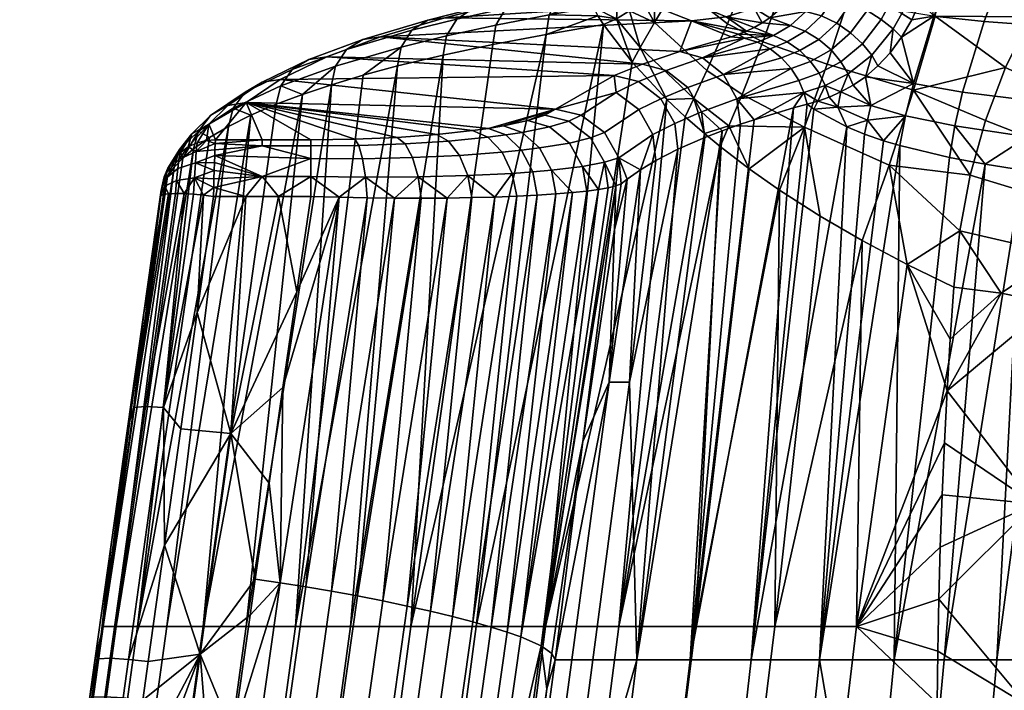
# Model space of a CAD drawing. Header units: millimetres. Extents: x -380 to 380, y -317 to 404.
# Tile 10 of 63: x -356 to -209, y 40 to 140. Entities that reach past the tile are written whole.
import ezdxf

# ---------------------------------------------------------------- set-up
doc = ezdxf.new("R2010")
doc.units = ezdxf.units.MM
doc.header["$MEASUREMENT"] = 0
doc.layers.add('sedak', color=9, linetype='Continuous')

msp = doc.modelspace()

# ---------------------------------------------------------------- meshes
at = {"layer": 'sedak'}
mesh = msp.add_polyface(dxfattribs=at)
corners = [(-250.27, 139.01, 418.58), (-257.76, 144.86, 426.62), (-254.51, 150.34, 425.25), (-247.41, 145.96, 417.96), (-253.35, 132.06, 420.08), (-261.12, 139.19, 428.75), (-262.96, 142.47, 431.18), (-261.11, 144.3, 429.68), (-259.29, 146.33, 428.39), (-264.86, 140.93, 432.93), (-263.25, 135.47, 430.47), (-264.44, 133.3, 431.56), (-266.79, 139.75, 434.91), (-268.71, 138.89, 437.06), (-267.09, 146.04, 443.61), (-270.51, 144.57, 445.84), (-270.25, 145.04, 447.95), (-262.9, 145.84, 432.44), (-266.54, 143.13, 435.87), (-270.53, 142.74, 441.82), (-270.62, 143.79, 443.77), (-267.25, 145.05, 439.55), (-270.18, 141.51, 440.03), (-269.57, 140.19, 438.44), (-256.23, 142.43, 471.97), (-250.43, 140.06, 488.05), (-246.26, 141.32, 486.05), (-251.92, 143.72, 470), (-262.02, 144.8, 455.89), (-257.56, 146.13, 453.95), (-255.62, 139.44, 490.12), (-249.7, 137.08, 506.19), (-248.6, 137.47, 503.74), (-247.44, 137.93, 501.32), (-261.54, 141.79, 474.06), (-269.64, 145.01, 452.07), (-268.1, 145.39, 449.79), (-278.56, 143.21, 464.35), (-270.84, 144.78, 453.63), (-301.89, 137.05, 506.42), (-257.36, 134.91, 521.03), (-292.31, 139.92, 486.86), (-269.94, 145.17, 450.05)]
mesh.append_faces([[corners[k] for k in face] for face in [(0, 1, 2, 3), (4, 5, 1, 0), (5, 6, 7, 7), (7, 8, 1, 1), (1, 5, 7, 7), (9, 6, 5, 5), (10, 11, 12, 12), (12, 11, 13, 13), (10, 12, 9, 9), (5, 10, 9, 9), (14, 15, 16, 16), (17, 7, 6, 6), (6, 18, 17, 17), (18, 19, 20, 21), (20, 15, 21, 21), (22, 19, 18, 18), (12, 18, 9, 9), (12, 23, 22, 22), (12, 13, 23, 23), (12, 22, 18, 18), (6, 9, 18, 18), (24, 25, 26, 27), (28, 24, 27, 29), (30, 31, 32, 32), (25, 30, 33, 33), (30, 25, 24, 34), (24, 28, 35, 34), (28, 36, 35, 35), (37, 34, 38, 38), (30, 39, 40, 40), (30, 40, 31, 31), (34, 41, 30, 30), (34, 35, 38, 38), (42, 38, 35, 35)]])
mesh = msp.add_polyface(dxfattribs=at)
corners = [(-216.59, 150.89, 397.01), (-205.14, 140.06, 386.85), (-219.33, 140.13, 395.45), (-208.87, 132.5, 387.2), (-222.55, 129.14, 395.14), (-211.86, 124.62, 387.53), (-214.11, 116.49, 387.82), (-226.2, 117.98, 396.07), (-212.07, 139.36, 476.33), (-208.33, 149.53, 478.54), (-215.99, 149.86, 486.63), (-219.54, 140.14, 484.76), (-215.25, 128.85, 475.19), (-222.59, 130.12, 483.91), (-216.43, 123.81, 475.04), (-223.77, 125.33, 483.89), (-201.18, 138.56, 465.68), (-197.31, 149.19, 468.41), (-204.43, 127.51, 464.12), (-205.6, 122.2, 463.81), (-189.43, 137.93, 455.88), (-185.53, 148.93, 459.12), (-192.69, 126.47, 453.91), (-193.84, 120.95, 453.45), (-224.35, 137, 488.88), (-226.05, 134.7, 489.96), (-222.83, 139.61, 488.34), (-221.58, 142.41, 488.35), (-220.61, 145.27, 488.88), (-211.92, 118.11, 469.4), (-217.23, 119.1, 475.19), (-224.62, 120.87, 484.15), (-206.34, 117.24, 463.83), (-200.54, 116.47, 458.49), (-194.51, 115.79, 453.39), (-223.24, 142.97, 489.78), (-222.39, 145.45, 490.27), (-224.65, 145.89, 491.24), (-225.39, 143.76, 490.78), (-224.31, 140.55, 489.76), (-225.61, 138.26, 490.23), (-200.7, 147.22, 386.48), (-187.52, 138.17, 377.12), (-191.31, 132.04, 377.52), (-194.54, 125.62, 377.89), (-197.2, 118.92, 378.2), (-199.32, 111.96, 378.47)]
mesh.append_faces([[corners[k] for k in face] for face in [(0, 1, 2, 2), (3, 4, 2, 2), (5, 6, 4, 4), (6, 7, 4, 4), (3, 5, 4, 4), (1, 3, 2, 2), (8, 9, 10, 11), (12, 8, 11, 13), (14, 12, 13, 15), (16, 17, 9, 8), (18, 16, 8, 12), (19, 18, 12, 14), (20, 21, 17, 16), (22, 20, 16, 18), (23, 22, 18, 19), (24, 25, 13, 13), (24, 11, 26, 26), (26, 11, 27, 27), (28, 27, 11, 11), (24, 13, 11, 11), (29, 14, 30, 30), (30, 14, 15, 31), (19, 14, 29, 29), (19, 32, 33, 23), (19, 29, 32, 32), (23, 33, 34, 34), (35, 36, 37, 38), (27, 28, 36, 35), (27, 35, 39, 26), (26, 39, 40, 24), (41, 42, 43, 1), (44, 3, 1, 43), (3, 44, 45, 5), (5, 45, 46, 6)]])
mesh = msp.add_polyface(dxfattribs=at)
corners = [(-270.84, 144.78, 453.63), (-269.94, 145.17, 450.05), (-273.21, 144.48, 451.78), (-281.01, 142.9, 462.63), (-278.56, 143.21, 464.35), (-275.85, 126.3, 579.77), (-283.61, 123.81, 596.76), (-279.98, 124.61, 591.31), (-277.45, 125.43, 585.7), (-285.81, 123.44, 599.28), (-285.72, 141.59, 475.43), (-292.31, 139.92, 486.86), (-261.54, 141.79, 474.06), (-301.89, 137.05, 506.42), (-255.62, 139.44, 490.12), (-262.92, 133.02, 533.95), (-309.87, 134.08, 526.68), (-267.1, 131.33, 545.48), (-257.36, 134.91, 521.03), (-280.9, 120.2, 603.47), (-283.81, 119.9, 606.14), (-282.29, 116.74, 607.4), (-279.25, 116.96, 604.57), (-278.24, 120.52, 600.56), (-276.47, 117.21, 601.49), (-280.83, 122.85, 598.84), (-283.27, 122.47, 601.56), (-273.79, 121.25, 594.22), (-271.83, 117.77, 594.79), (-276.76, 123.67, 592.95), (-270.63, 122.02, 587.64), (-268.56, 118.39, 587.84), (-273.89, 124.52, 586.84), (-268.56, 122.85, 580.6), (-272.04, 125.43, 580.34), (-275.4, 142.92, 449.89), (-283.26, 141.35, 460.87), (-276.81, 140.34, 448.44), (-284.73, 138.8, 459.49), (-270.25, 145.04, 447.95), (-270.51, 144.57, 445.84), (-270.62, 143.79, 443.77), (-277.23, 137.43, 447.7), (-285.19, 135.92, 458.75), (-270.53, 142.74, 441.82), (-270.18, 141.51, 440.03), (-269.57, 140.19, 438.44), (-268.71, 138.89, 437.06)]
mesh.append_faces([[corners[k] for k in face] for face in [(0, 1, 2, 2), (2, 3, 4, 0), (5, 6, 7, 7), (7, 8, 5, 5), (5, 9, 6, 6), (10, 11, 12, 12), (4, 10, 12, 12), (11, 13, 14, 14), (15, 16, 17, 17), (18, 13, 15, 15), (19, 20, 21, 22), (23, 19, 22, 24), (25, 26, 19, 23), (27, 23, 24, 28), (29, 25, 23, 27), (30, 27, 28, 31), (32, 29, 27, 30), (29, 7, 6, 25), (7, 29, 32, 8), (32, 30, 33, 34), (8, 32, 34, 5), (35, 36, 3, 2), (37, 38, 36, 35), (39, 2, 1, 1), (40, 35, 2, 2), (40, 2, 39, 39), (41, 35, 40, 40), (38, 37, 42, 43), (44, 37, 35, 35), (37, 44, 45, 45), (44, 35, 41, 41), (46, 37, 45, 45), (42, 46, 47, 47), (42, 37, 46, 46)]])
mesh = msp.add_polyface(dxfattribs=at)
corners = [(-244.97, 136.33, 413.44), (-250.27, 139.01, 418.58), (-247.41, 145.96, 417.96), (-242.2, 144.15, 413.13), (-235.43, 132.98, 405.1), (-232.4, 142.26, 405.04), (-231.83, 142.19, 491.87), (-231.02, 143.82, 491.34), (-233.49, 144.67, 490.74), (-234.27, 143.09, 491.43), (-236.27, 140.19, 494.11), (-236.62, 143.61, 490.52), (-238.59, 140.84, 493.6), (-233.99, 139.1, 494.29), (-238.7, 137.91, 497.91), (-240.87, 138.74, 497.61), (-236.64, 136.68, 497.96), (-234.84, 135.12, 497.72), (-231.92, 137.67, 494.08), (-241.36, 136.33, 502.28), (-243.38, 137.27, 502.06), (-239.5, 135.02, 502.31), (-241.68, 142.06, 489.81), (-238.74, 143.8, 489.32), (-240.48, 143.56, 487.89), (-242.83, 140.88, 491.97), (-243.95, 139.92, 494.25), (-245.09, 139.14, 496.58), (-246.26, 138.48, 498.94), (-247.44, 137.93, 501.32), (-248.6, 137.47, 503.74), (-247.77, 136.87, 506.48), (-249.7, 137.08, 506.19), (-245.81, 136.28, 506.74), (-243.92, 135.3, 506.93), (-251.92, 143.72, 470), (-246.26, 141.32, 486.05), (-243.04, 143.24, 484.22), (-248.54, 145.7, 468.25), (-250.43, 140.06, 488.05), (-255.62, 139.44, 490.12)]
mesh.append_faces([[corners[k] for k in face] for face in [(0, 1, 2, 3), (4, 0, 3, 5), (6, 7, 8, 9), (10, 9, 11, 12), (13, 6, 9, 10), (14, 10, 12, 15), (16, 13, 10, 14), (17, 18, 13, 16), (19, 14, 15, 20), (21, 16, 14, 19), (22, 23, 24, 24), (25, 12, 22, 22), (26, 12, 25, 25), (23, 12, 11, 11), (22, 12, 23, 23), (12, 26, 15, 15), (15, 26, 27, 27), (20, 15, 27, 28), (20, 29, 30, 30), (31, 30, 32, 32), (20, 28, 29, 29), (19, 20, 33, 34), (30, 31, 20, 20), (31, 33, 20, 20), (35, 36, 37, 38), (36, 26, 25, 25), (36, 27, 26, 26), (39, 29, 28, 28), (40, 30, 29, 29), (28, 27, 39, 39), (22, 24, 37, 37), (27, 36, 39, 39), (36, 25, 37, 37), (25, 22, 37, 37)]])
mesh = msp.add_polyface(dxfattribs=at)
corners = [(-222.55, 129.14, 395.14), (-235.43, 132.98, 405.1), (-232.4, 142.26, 405.04), (-219.33, 140.13, 395.45), (-226.2, 117.98, 396.07), (-238.81, 123.61, 406.27), (-228.9, 126.84, 490.87), (-233.85, 126.6, 497.82), (-229.42, 124.66, 491.07), (-222.59, 130.12, 483.91), (-223.77, 125.33, 483.89), (-229.72, 131.13, 493.32), (-231.57, 129.87, 495.42), (-233.38, 128.89, 497.7), (-226.05, 134.7, 489.96), (-227.87, 132.74, 491.48), (-229.84, 122.56, 491.31), (-232.5, 123.65, 495.29), (-227.05, 121.6, 487.39), (-224.62, 120.87, 484.15), (-231.02, 143.82, 491.34), (-230.34, 145.54, 491.26), (-232.81, 146.38, 490.54), (-233.49, 144.67, 490.74), (-228.56, 142.78, 491.33), (-227.8, 144.63, 491.33), (-226.29, 141.66, 490.75), (-225.39, 143.76, 490.78), (-224.31, 140.55, 489.76), (-223.24, 142.97, 489.78), (-229.48, 141, 491.78), (-231.83, 142.19, 491.87), (-227.39, 139.65, 491.18), (-225.61, 138.26, 490.23), (-231.92, 137.67, 494.08), (-233.99, 139.1, 494.29), (-230.18, 136.03, 493.5), (-228.78, 134.34, 492.64), (-233.38, 133.37, 497.2), (-234.84, 135.12, 497.72), (-232.27, 131.57, 496.43), (-224.35, 137, 488.88)]
mesh.append_faces([[corners[k] for k in face] for face in [(0, 1, 2, 3), (4, 5, 1, 0), (6, 7, 8, 8), (9, 6, 10, 10), (6, 11, 12, 12), (13, 6, 12, 12), (11, 6, 9, 9), (9, 14, 15, 15), (6, 13, 7, 7), (15, 11, 9, 9), (10, 6, 8, 8), (16, 8, 17, 17), (7, 17, 8, 8), (8, 16, 18, 18), (18, 10, 8, 8), (18, 19, 10, 10), (20, 21, 22, 23), (24, 25, 21, 20), (26, 27, 25, 24), (28, 29, 27, 26), (30, 24, 20, 31), (32, 26, 24, 30), (33, 28, 26, 32), (34, 30, 31, 35), (36, 32, 30, 34), (37, 33, 32, 36), (38, 36, 34, 39), (40, 37, 36, 38), (33, 37, 15, 14), (37, 40, 12, 11), (33, 14, 41, 41), (37, 11, 15, 15), (12, 40, 13, 13)]])
mesh = msp.add_polyface(dxfattribs=at)
corners = [(-293.5, 122.53, 605.51), (-321.92, 127.28, 573.07), (-299.4, 122.1, 608.43), (-288.22, 123.1, 601.61), (-285.81, 123.44, 599.28), (-275.85, 126.3, 579.77), (-316.82, 130.72, 549.63), (-267.1, 131.33, 545.48), (-309.87, 134.08, 526.68), (-262.92, 133.02, 533.95), (-301.89, 137.05, 506.42), (-297.12, 119.09, 613.87), (-304.56, 118.92, 615.86), (-304.13, 116.16, 617.71), (-296.29, 116.21, 615.6), (-298.23, 121.14, 611.32), (-305.12, 120.89, 613.21), (-290.13, 119.42, 610.58), (-288.92, 116.41, 612.11), (-291.76, 121.56, 608.22), (-283.81, 119.9, 606.14), (-282.29, 116.74, 607.4), (-285.94, 122.13, 604.05), (-283.27, 122.47, 601.56), (-280.9, 120.2, 603.47), (-305.71, 121.84, 610.23), (-280.83, 122.85, 598.84), (-283.61, 123.81, 596.76), (-297.24, 138.04, 483.91), (-306.96, 135.17, 503.91), (-304.53, 136.69, 505.21), (-294.87, 139.57, 485.42), (-298.81, 135.55, 482.69), (-308.62, 132.72, 502.82), (-290.54, 139.72, 472.22), (-288.23, 141.26, 473.85), (-292.07, 137.2, 470.92), (-283.26, 141.35, 460.87), (-281.01, 142.9, 462.63), (-284.73, 138.8, 459.49), (-312.55, 133.7, 525.68), (-292.31, 139.92, 486.86), (-285.72, 141.59, 475.43), (-278.56, 143.21, 464.35), (-304.5, 131.35, 491.97), (-309.22, 129.94, 502.15), (-285.19, 135.92, 458.75), (-292.57, 134.35, 470.19), (-299.35, 132.73, 481.99)]
mesh.append_faces([[corners[k] for k in face] for face in [(0, 1, 2, 2), (3, 4, 1, 1), (1, 0, 3, 3), (1, 4, 5, 5), (6, 7, 8, 8), (8, 9, 10, 10), (5, 7, 6, 6), (11, 12, 13, 14), (15, 16, 12, 11), (17, 11, 14, 18), (19, 15, 11, 17), (20, 17, 18, 21), (22, 19, 17, 20), (23, 22, 20, 24), (25, 16, 15, 2), (19, 0, 2, 15), (22, 3, 0, 19), (3, 22, 23, 4), (26, 27, 4, 23), (28, 29, 30, 31), (32, 33, 29, 28), (34, 28, 31, 35), (36, 32, 28, 34), (37, 34, 35, 38), (39, 36, 34, 37), (40, 8, 10, 30), (41, 31, 30, 10), (42, 35, 31, 41), (43, 38, 35, 42), (33, 32, 44, 45), (36, 39, 46, 47), (32, 36, 47, 48), (48, 44, 32, 32)]])
mesh = msp.add_polyface(dxfattribs=at)
corners = [(-267.89, 85.66, 570.1), (-273.43, 44.3, 572.08), (-270.28, 44.3, 559.44), (-264.84, 85.66, 557.63), (-271.77, 76.83, 585.05), (-275.89, 44.3, 584.88), (-267.09, 108.36, 580.88), (-288.15, 49.95, 613.49), (-285.43, 49.18, 610.37), (-278.56, 113.49, 604.72), (-283.04, 48.42, 607.03), (-281, 47.7, 603.52), (-273.33, 113.87, 598.16), (-278, 46.38, 596.21), (-269.47, 114.34, 591.11), (-275.78, 113.67, 601.52), (-281.61, 113.33, 607.66), (-291.17, 50.74, 616.36), (-271.19, 114.1, 594.61), (-266.89, 114.87, 583.75), (-268.03, 114.6, 587.48), (-284.86, 113.21, 610.28), (-288.92, 116.41, 612.11), (-288.33, 113.13, 612.6), (-282.29, 116.74, 607.4), (-279.25, 116.96, 604.57), (-276.47, 117.21, 601.49), (-271.83, 117.77, 594.79), (-268.56, 118.39, 587.84), (-277.34, 49.27, 438.62), (-287.68, 49.27, 451.27), (-268.71, 138.89, 437.06), (-259.29, 127.76, 425.47), (-266.43, 49.27, 426.87), (-264.44, 133.3, 431.56), (-277.23, 137.43, 447.7)]
mesh.append_faces([[corners[k] for k in face] for face in [(0, 1, 2, 3), (4, 5, 0, 0), (6, 4, 0, 0), (7, 8, 9, 9), (10, 11, 12, 12), (11, 13, 14, 14), (15, 8, 10, 10), (16, 17, 7, 7), (9, 8, 15, 15), (16, 7, 9, 9), (18, 11, 14, 14), (12, 11, 18, 18), (15, 10, 12, 12), (19, 4, 6, 6), (20, 14, 13, 13), (19, 20, 13, 13), (19, 13, 4, 4), (21, 17, 16, 16), (21, 22, 23, 23), (24, 22, 21, 21), (24, 21, 16, 16), (16, 9, 25, 24), (9, 15, 26, 25), (12, 26, 15, 15), (27, 26, 12, 18), (27, 18, 14, 14), (28, 14, 20, 20), (28, 27, 14, 14), (28, 20, 19, 19), (29, 30, 31, 31), (32, 33, 29, 29), (29, 31, 34, 34), (35, 31, 30, 30)]])
mesh = msp.add_polyface(dxfattribs=at)
corners = [(-263.25, 135.47, 430.47), (-261.12, 139.19, 428.75), (-253.35, 132.06, 420.08), (-255.28, 127.89, 421.4), (-248.05, 128.5, 414.73), (-250.03, 123.81, 415.98), (-259.29, 127.76, 425.47), (-256.55, 125.17, 422.43), (-264.44, 133.3, 431.56), (-253.7, 122.68, 419.4), (-251.36, 120.74, 416.99), (-256.16, 129.55, 536.1), (-254.12, 125.89, 536.36), (-248.84, 127.82, 523.98), (-250.83, 131.45, 523.58), (-259.39, 132.08, 535.2), (-253.96, 133.96, 522.48), (-260.17, 127.86, 547.28), (-258.1, 124.17, 547.43), (-263.48, 130.41, 546.55), (-263.44, 126.24, 558.08), (-261.35, 122.51, 558.12), (-266.81, 128.79, 557.51), (-251.05, 123.07, 529.8), (-248.3, 124.05, 523.68), (-253.61, 122.08, 536), (-245.81, 136.28, 506.74), (-247.77, 136.87, 506.48), (-249.7, 137.08, 506.19), (-257.36, 134.91, 521.03), (-262.92, 133.02, 533.95), (-243.92, 135.3, 506.93), (-257.63, 120.33, 547.02), (-260.91, 118.65, 557.68), (-266.45, 119.07, 580.43), (-263.21, 117.26, 566.48), (-265.18, 115.87, 575.38), (-268.56, 122.85, 580.6), (-267.1, 131.33, 545.48), (-272.04, 125.43, 580.34), (-275.85, 126.3, 579.77), (-270.63, 122.02, 587.64), (-268.56, 118.39, 587.84)]
mesh.append_faces([[corners[k] for k in face] for face in [(0, 1, 2, 3), (3, 2, 4, 5), (0, 3, 6, 6), (7, 6, 3, 3), (8, 0, 6, 6), (7, 3, 9, 9), (10, 9, 5, 5), (5, 9, 3, 3), (11, 12, 13, 14), (15, 11, 14, 16), (17, 18, 12, 11), (19, 17, 11, 15), (20, 21, 18, 17), (22, 20, 17, 19), (12, 23, 24, 13), (25, 23, 12, 12), (26, 27, 16, 16), (28, 29, 27, 27), (16, 27, 29, 29), (29, 30, 15, 16), (14, 31, 16, 16), (25, 12, 18, 32), (21, 33, 32, 18), (21, 34, 35, 35), (35, 34, 36, 36), (33, 21, 35, 35), (20, 37, 34, 21), (19, 15, 30, 38), (38, 22, 19, 19), (22, 39, 37, 20), (40, 39, 22, 22), (38, 40, 22, 22), (34, 37, 41, 42)]])
mesh = msp.add_polyface(dxfattribs=at)
corners = [(-248.05, 128.5, 414.73), (-253.35, 132.06, 420.08), (-250.27, 139.01, 418.58), (-244.97, 136.33, 413.44), (-238.81, 123.61, 406.27), (-235.43, 132.98, 405.1), (-250.03, 123.81, 415.98), (-247.05, 117.44, 412.76), (-251.36, 120.74, 416.99), (-242.49, 114.24, 408.53), (-233.38, 128.89, 497.7), (-235.12, 128.11, 500.1), (-233.85, 126.6, 497.82), (-237.41, 126.32, 503.37), (-236.8, 127.49, 502.6), (-238.41, 127.03, 505.17), (-232.5, 123.65, 495.29), (-237.89, 133.42, 502.11), (-234.84, 135.12, 497.72), (-236.64, 136.68, 497.96), (-239.5, 135.02, 502.31), (-236.62, 131.65, 501.66), (-233.38, 133.37, 497.2), (-235.69, 129.84, 500.98), (-232.27, 131.57, 496.43), (-243.92, 135.3, 506.93), (-242.21, 133.96, 506.97), (-241.36, 136.33, 502.28), (-240.76, 132.35, 506.82), (-239.64, 130.58, 506.47), (-238.87, 128.77, 505.91), (-240.44, 126.48, 508.61), (-248.84, 127.82, 523.98), (-246.3, 124.71, 519.56), (-248.3, 124.05, 523.68), (-250.83, 131.45, 523.58), (-245.81, 136.28, 506.74), (-253.96, 133.96, 522.48)]
mesh.append_faces([[corners[k] for k in face] for face in [(0, 1, 2, 3), (4, 0, 3, 5), (6, 0, 4, 4), (6, 7, 8, 8), (6, 4, 7, 7), (4, 9, 7, 7), (10, 11, 12, 12), (13, 12, 14, 14), (11, 14, 12, 12), (14, 15, 13, 13), (13, 16, 12, 12), (17, 18, 19, 20), (21, 22, 18, 17), (23, 24, 22, 21), (25, 26, 20, 27), (17, 20, 26, 28), (21, 17, 28, 29), (29, 30, 23, 21), (11, 10, 23, 23), (23, 10, 24, 24), (14, 11, 23, 23), (15, 14, 30, 30), (23, 30, 14, 14), (30, 31, 15, 15), (30, 29, 32, 32), (33, 31, 30, 30), (32, 34, 33, 33), (28, 32, 29, 29), (30, 32, 33, 33), (35, 28, 26, 26), (25, 36, 37, 37), (35, 26, 25, 25), (35, 32, 28, 28)]])
mesh = msp.add_polyface(dxfattribs=at)
corners = [(-329.2, 96.02, 621.77), (-331.64, 78.7, 624.12), (-324.16, 78, 624.21), (-334.06, 61.37, 626.33), (-318.49, 70.59, 625.17), (-316.42, 84.84, 623.3), (-314.34, 99.08, 621.34), (-320.54, 56.32, 626.94), (-308.05, 113.19, 619.12), (-316.82, 55.76, 626.85), (-313.02, 55.16, 626.43), (-299.81, 113.06, 617.6), (-309.18, 54.5, 625.66), (-305.35, 53.81, 624.53), (-303.89, 113.11, 618.55), (-295.84, 113.05, 616.28), (-292, 113.07, 614.61), (-301.58, 53.07, 623.02), (-297.93, 52.31, 621.15), (-284.86, 113.21, 610.28), (-288.33, 113.13, 612.6), (-294.44, 51.53, 618.92), (-292.57, 134.35, 470.19), (-297.38, 49.27, 464.84), (-306.36, 49.27, 479.35), (-299.35, 132.73, 481.99), (-314.56, 49.27, 494.81), (-321.9, 49.27, 511.24), (-309.22, 129.94, 502.15), (-321.22, 125.4, 534.74), (-317.41, 127.04, 523.01), (-328.31, 49.27, 528.68), (-324.54, 123.74, 546.61), (-333.72, 49.27, 547.13), (-329.75, 120.37, 570.66), (-327.38, 122.07, 558.59), (-338.05, 49.27, 566.62), (-313.52, 128.5, 512.5), (-285.19, 135.92, 458.75), (-277.23, 137.43, 447.7), (-333.62, 116.28, 599.63), (-343.2, 49.27, 608.78), (-337.13, 95.99, 613.55), (-341.24, 49.27, 587.16), (-332.6, 117.65, 589.94), (-339.56, 78.74, 615.91), (-331.32, 119.01, 580.28), (-287.68, 49.27, 451.27), (-334.18, 81.87, 623.12), (-331.15, 113.72, 617.88), (-336.89, 82.01, 621.27), (-338.64, 81.89, 618.5)]
mesh.append_faces([[corners[k] for k in face] for face in [(0, 1, 2, 2), (2, 1, 3, 3), (2, 4, 5, 5), (6, 2, 5, 5), (2, 7, 4, 4), (8, 9, 10, 10), (11, 12, 13, 13), (12, 14, 10, 10), (9, 8, 5, 5), (8, 6, 5, 5), (15, 11, 13, 13), (16, 15, 17, 17), (17, 18, 16, 16), (19, 20, 21, 21), (4, 9, 5, 5), (22, 23, 24, 24), (25, 24, 26, 26), (27, 28, 26, 26), (29, 30, 31, 31), (32, 29, 33, 33), (34, 35, 36, 36), (37, 27, 31, 31), (37, 28, 27, 27), (22, 38, 23, 23), (38, 39, 23, 23), (40, 41, 42, 42), (43, 41, 44, 44), (42, 41, 45, 45), (44, 46, 43, 43), (39, 47, 23, 23), (48, 1, 0, 0), (48, 3, 1, 1), (49, 50, 48, 48), (45, 51, 42, 42)]])
mesh = msp.add_polyface(dxfattribs=at)
corners = [(-312.25, 118.93, 616.47), (-312.25, 120.83, 613.81), (-319.51, 120.83, 613.81), (-326.57, 119.38, 615.99), (-319.51, 116.27, 618.37), (-321.92, 127.28, 573.07), (-326.46, 121.75, 610.85), (-319.51, 121.75, 610.85), (-312.25, 121.75, 610.85), (-299.4, 122.1, 608.43), (-305.71, 121.84, 610.23), (-275.85, 126.3, 579.77), (-316.82, 130.72, 549.63), (-312.25, 116.27, 618.37), (-304.13, 116.16, 617.71), (-304.56, 118.92, 615.86), (-305.12, 120.89, 613.21), (-326.61, 118.35, 617.01), (-326.5, 121.21, 612.93), (-326.54, 120.25, 614.83), (-326.65, 117.19, 617.86), (-322.06, 128.82, 548), (-327.2, 125.38, 571.85), (-324.65, 126.86, 572.52), (-319.54, 130.31, 548.87), (-323.82, 126.45, 547.19), (-328.99, 123.03, 571.18), (-315.04, 132.2, 524.59), (-312.55, 133.7, 525.68), (-316.75, 129.78, 523.64), (-306.96, 135.17, 503.91), (-304.53, 136.69, 505.21), (-308.62, 132.72, 502.82), (-327.45, 124.09, 591.5), (-309.87, 134.08, 526.68), (-317.41, 127.04, 523.01), (-321.22, 125.4, 534.74), (-324.54, 123.74, 546.61), (-313.52, 128.5, 512.5), (-309.22, 129.94, 502.15)]
mesh.append_faces([[corners[k] for k in face] for face in [(0, 1, 2, 2), (0, 2, 3, 3), (3, 4, 0, 0), (5, 6, 7, 7), (5, 7, 8, 8), (9, 5, 10, 10), (8, 10, 5, 5), (11, 12, 5, 5), (0, 13, 14, 15), (1, 0, 15, 16), (16, 10, 8, 1), (4, 3, 17, 17), (2, 18, 19, 19), (7, 6, 18, 18), (19, 3, 2, 2), (17, 20, 4, 4), (0, 4, 13, 13), (2, 7, 18, 18), (7, 2, 1, 8), (21, 22, 23, 24), (25, 26, 22, 21), (27, 21, 24, 28), (29, 25, 21, 27), (30, 27, 28, 31), (32, 29, 27, 30), (5, 33, 6, 6), (23, 5, 12, 24), (34, 28, 24, 12), (5, 23, 33, 33), (25, 29, 35, 36), (25, 36, 37, 37), (29, 38, 35, 35), (32, 38, 29, 29), (38, 32, 39, 39)]])
mesh = msp.add_polyface(dxfattribs=at)
corners = [(-329.2, 96.02, 621.77), (-321.93, 113.31, 619.3), (-326.77, 113.31, 619.3), (-324.16, 78, 624.21), (-317.09, 113.31, 619.3), (-314.34, 99.08, 621.34), (-312.25, 113.31, 619.3), (-308.05, 113.19, 619.12), (-313.02, 55.16, 626.43), (-303.89, 113.11, 618.55), (-309.18, 54.5, 625.66), (-299.81, 113.06, 617.6), (-297.93, 52.31, 621.15), (-288.33, 113.13, 612.6), (-292, 113.07, 614.61), (-312.25, 116.27, 618.37), (-304.13, 116.16, 617.71), (-296.29, 116.21, 615.6), (-295.84, 113.05, 616.28), (-288.92, 116.41, 612.11), (-313.52, 128.5, 512.5), (-328.31, 49.27, 528.68), (-317.41, 127.04, 523.01), (-306.36, 49.27, 479.35), (-299.35, 132.73, 481.99), (-292.57, 134.35, 470.19), (-314.56, 49.27, 494.81), (-304.5, 131.35, 491.97), (-309.22, 129.94, 502.15), (-319.51, 116.27, 618.37), (-326.69, 115.92, 618.54), (-326.73, 114.64, 619.01), (-326.65, 117.19, 617.86), (-328.23, 113.49, 619.13), (-329.58, 116.07, 617.87)]
mesh.append_faces([[corners[k] for k in face] for face in [(0, 1, 2, 2), (3, 1, 0, 0), (4, 3, 5, 5), (4, 1, 3, 3), (4, 5, 6, 6), (7, 8, 9, 9), (5, 7, 6, 6), (10, 11, 9, 9), (12, 13, 14, 14), (15, 6, 7, 7), (16, 7, 9, 9), (15, 7, 16, 16), (11, 16, 9, 9), (17, 16, 11, 11), (17, 18, 14, 14), (19, 14, 13, 13), (17, 14, 19, 19), (11, 18, 17, 17), (20, 21, 22, 22), (23, 24, 25, 25), (24, 26, 27, 27), (27, 26, 28, 28), (29, 30, 31, 31), (30, 29, 32, 32), (2, 1, 31, 31), (4, 29, 1, 1), (15, 4, 6, 6), (29, 4, 15, 15), (29, 31, 1, 1), (33, 0, 2, 2), (31, 33, 2, 2), (30, 34, 31, 31), (33, 31, 34, 34), (34, 30, 32, 32)]])
mesh = msp.add_polyface(dxfattribs=at)
corners = [(-242.49, 114.24, 408.53), (-238.81, 123.61, 406.27), (-236.47, 110.38, 403.29), (-236.54, 44.3, 491.23), (-232.5, 123.65, 495.29), (-246.71, 44.3, 505.79), (-255.82, 44.3, 521.9), (-251.05, 123.07, 529.8), (-263.73, 44.3, 539.72), (-257.63, 120.33, 547.02), (-264.84, 85.66, 557.63), (-240.44, 126.48, 508.61), (-267.89, 85.66, 570.1), (-263.21, 117.26, 566.48), (-238.41, 127.03, 505.17), (-237.41, 126.32, 503.37), (-265.18, 115.87, 575.38), (-266.06, 115.16, 579.93), (-267.09, 108.36, 580.88), (-260.91, 118.65, 557.68), (-248.3, 124.05, 523.68), (-253.61, 122.08, 536), (-246.3, 124.71, 519.56), (-266.89, 114.87, 583.75), (-266.45, 119.07, 580.43), (-268.56, 118.39, 587.84), (-243.21, 49.27, 405.98), (-230.19, 106.72, 398.2), (-231.03, 49.27, 396.81), (-255.03, 49.27, 416), (-266.43, 49.27, 426.87), (-251.36, 120.74, 416.99), (-247.05, 117.44, 412.76), (-253.7, 122.68, 419.4), (-259.29, 127.76, 425.47), (-256.55, 125.17, 422.43), (-277.34, 49.27, 438.62), (-264.44, 133.3, 431.56)]
mesh.append_faces([[corners[k] for k in face] for face in [(0, 1, 2, 2), (3, 4, 5, 5), (6, 7, 8, 8), (9, 10, 8, 8), (5, 11, 6, 6), (12, 10, 13, 13), (5, 14, 11, 11), (15, 14, 5, 5), (5, 4, 15, 15), (13, 16, 12, 12), (17, 18, 16, 16), (16, 18, 12, 12), (13, 10, 19, 19), (20, 7, 6, 6), (21, 8, 7, 7), (9, 19, 10, 10), (21, 9, 8, 8), (6, 22, 20, 20), (6, 11, 22, 22), (18, 17, 23, 23), (24, 17, 16, 16), (24, 25, 23, 23), (17, 24, 23, 23), (26, 27, 28, 28), (0, 2, 26, 26), (27, 26, 2, 2), (29, 0, 26, 26), (29, 30, 31, 31), (29, 32, 0, 0), (30, 33, 31, 31), (29, 31, 32, 32), (30, 34, 35, 35), (36, 37, 34, 34), (30, 35, 33, 33)]])
mesh = msp.add_polyface(dxfattribs=at)
corners = [(-327.2, 125.38, 571.85), (-330, 122.61, 590.98), (-327.45, 124.09, 591.5), (-324.65, 126.86, 572.52), (-328.99, 123.03, 571.18), (-331.81, 120.29, 590.43), (-327.82, 121.65, 610.75), (-326.46, 121.75, 610.85), (-329.19, 121.3, 610.61), (-330.53, 120.68, 610.43), (-331.74, 119.82, 610.22), (-332.77, 118.75, 610), (-333.56, 117.52, 609.76), (-334.1, 116.22, 609.54), (-333.62, 116.28, 599.63), (-331.32, 119.01, 580.28), (-329.75, 120.37, 570.66), (-332.6, 117.65, 589.94), (-327.38, 122.07, 558.59), (-323.82, 126.45, 547.19), (-324.54, 123.74, 546.61), (-331.91, 118.81, 613.2), (-333.71, 116.86, 611.7), (-333.85, 115.99, 612.79), (-332.06, 117.47, 614.88), (-329.32, 119.99, 614.3), (-329.44, 118.29, 616.37), (-326.65, 117.19, 617.86), (-326.61, 118.35, 617.01), (-329.58, 116.07, 617.87), (-326.57, 119.38, 615.99), (-326.54, 120.25, 614.83), (-326.5, 121.21, 612.93)]
mesh.append_faces([[corners[k] for k in face] for face in [(0, 1, 2, 3), (4, 5, 1, 0), (6, 7, 2, 2), (8, 6, 2, 2), (2, 9, 8, 8), (10, 1, 11, 11), (1, 10, 9, 9), (2, 1, 9, 9), (11, 1, 5, 5), (12, 11, 5, 5), (13, 12, 5, 5), (14, 13, 5, 5), (15, 4, 16, 16), (15, 17, 5, 5), (17, 14, 5, 5), (16, 4, 18, 18), (4, 19, 20, 18), (5, 4, 15, 15), (21, 22, 23, 24), (25, 21, 24, 26), (27, 28, 26, 26), (29, 27, 26, 26), (21, 10, 11, 22), (22, 11, 12, 12), (9, 10, 21, 21), (26, 30, 31, 25), (31, 32, 25, 25), (28, 30, 26, 26), (8, 25, 6, 6), (7, 6, 32, 32), (6, 25, 32, 32), (9, 25, 8, 8), (25, 9, 21, 21)]])
mesh = msp.add_polyface(dxfattribs=at)
corners = [(-328.73, 45.14, 628.27), (-320.54, 56.32, 626.94), (-324.16, 78, 624.21), (-336.48, 44.03, 628.4), (-334.06, 61.37, 626.33), (-337.28, 38.28, 629.05), (-321.31, 50.97, 627.59), (-323.84, 33.18, 629.62), (-313.02, 55.16, 626.43), (-316.82, 55.76, 626.85), (-322.24, 17.51, 631.14), (-318.43, 16.92, 630.71), (-309.18, 54.5, 625.66), (-314.58, 16.28, 629.92), (-295.84, 113.05, 616.28), (-305.35, 53.81, 624.53), (-301.58, 53.07, 623.02), (-318.49, 70.59, 625.17), (-288.33, 113.13, 612.6), (-297.93, 52.31, 621.15), (-294.44, 51.53, 618.92), (-284.86, 113.21, 610.28), (-291.17, 50.74, 616.36), (-343.2, 49.27, 608.78), (-346.97, 25.82, 622.27), (-345.21, 38.47, 620.87), (-344.41, 44.19, 620.21), (-333.72, 49.27, 547.13), (-321.22, 125.4, 534.74), (-328.31, 49.27, 528.68), (-324.54, 123.74, 546.61), (-338.05, 49.27, 566.62), (-339.56, 78.74, 615.91), (-341.98, 61.47, 618.13), (-329.75, 120.37, 570.66), (-341.24, 49.27, 587.16), (-342.12, 44.53, 625.94), (-342.92, 38.79, 626.6), (-340.22, 38.62, 628.44), (-339.42, 44.37, 627.78), (-343.88, 44.46, 623.18), (-344.68, 38.73, 623.84), (-339.05, 25.59, 630.45), (-334.18, 81.87, 623.12), (-336.89, 82.01, 621.27), (-338.64, 81.89, 618.5)]
mesh.append_faces([[corners[k] for k in face] for face in [(0, 1, 2, 2), (3, 0, 4, 4), (3, 5, 0, 0), (4, 0, 2, 2), (6, 1, 0, 0), (0, 7, 6, 6), (8, 9, 10, 11), (12, 8, 11, 13), (9, 6, 7, 7), (9, 1, 6, 6), (7, 10, 9, 9), (14, 15, 16, 16), (9, 17, 1, 1), (18, 19, 20, 20), (21, 20, 22, 22), (23, 24, 25, 25), (25, 26, 23, 23), (27, 28, 29, 29), (30, 27, 31, 31), (32, 23, 33, 33), (26, 33, 23, 23), (34, 31, 35, 35), (36, 37, 38, 39), (40, 41, 37, 36), (38, 42, 5, 5), (38, 5, 3, 39), (39, 3, 4, 4), (39, 43, 44, 36), (43, 39, 4, 4), (25, 41, 40, 26), (44, 45, 40, 36), (40, 45, 32, 33), (33, 26, 40, 40)]])
mesh = msp.add_polyface(dxfattribs=at)
corners = [(-338.05, 49.27, 566.62), (-327.38, 122.07, 558.59), (-324.54, 123.74, 546.61), (-334.38, 114.9, 609.33), (-337.13, 95.99, 613.55), (-334.69, 113.22, 611.05), (-334.61, 113.74, 610.89), (-334.53, 114.22, 610.58), (-343.2, 49.27, 608.78), (-333.62, 116.28, 599.63), (-332.6, 117.65, 589.94), (-334.46, 114.6, 610.14), (-329.75, 120.37, 570.66), (-341.24, 49.27, 587.16), (-331.32, 119.01, 580.28), (-334.1, 116.22, 609.54), (-329.72, 113.64, 618.67), (-334.18, 81.87, 623.12), (-328.23, 113.49, 619.13), (-331.15, 113.72, 617.88), (-329.2, 96.02, 621.77), (-338.64, 81.89, 618.5), (-336.89, 82.01, 621.27), (-332.43, 113.75, 616.8), (-333.46, 113.7, 615.48), (-334.18, 113.58, 614.02), (-334.58, 113.42, 612.51), (-332.06, 117.47, 614.88), (-333.85, 115.99, 612.79), (-334.02, 114.85, 613.59), (-332.25, 115.7, 616.12), (-329.44, 118.29, 616.37), (-329.58, 116.07, 617.87), (-333.71, 116.86, 611.7), (-333.56, 117.52, 609.76)]
mesh.append_faces([[corners[k] for k in face] for face in [(0, 1, 2, 2), (3, 4, 5, 5), (5, 6, 7, 7), (8, 9, 10, 10), (11, 5, 7, 7), (3, 5, 11, 11), (4, 3, 9, 9), (12, 13, 14, 14), (9, 3, 15, 15), (16, 17, 18, 18), (17, 16, 19, 19), (17, 20, 18, 18), (21, 22, 23, 24), (21, 24, 25, 25), (23, 22, 19, 19), (25, 26, 21, 21), (26, 5, 4, 4), (21, 26, 4, 4), (27, 28, 29, 30), (31, 27, 30, 32), (6, 5, 26, 26), (29, 25, 24, 24), (25, 29, 26, 26), (28, 7, 6, 29), (29, 24, 23, 30), (19, 30, 23, 23), (6, 26, 29, 29), (32, 19, 16, 16), (18, 32, 16, 16), (32, 30, 19, 19), (7, 28, 33, 11), (15, 11, 33, 33), (11, 15, 3, 3), (33, 34, 15, 15)]])
mesh = msp.add_polyface(dxfattribs=at)
corners = [(-215.65, 108.19, 388.08), (-226.2, 117.98, 396.07), (-214.11, 116.49, 387.82), (-238.81, 123.61, 406.27), (-230.19, 106.72, 398.2), (-236.47, 110.38, 403.29), (-223.5, 103.17, 393.15), (-216.56, 99.81, 388.3), (-209.52, 98.88, 383.7), (-200.89, 104.75, 378.7), (-199.32, 111.96, 378.47), (-201.95, 97.34, 378.9), (-193.95, 95.24, 373.94), (-217.09, 92.07, 388.46), (-217.56, 84.34, 388.58), (-204.55, 67.51, 379.88), (-218.31, 68.85, 388.7), (-217.97, 76.59, 388.66), (-218.59, 61.1, 388.71), (-210.15, 44.3, 463.26), (-206.34, 117.24, 463.83), (-217.99, 44.3, 470.47), (-225.44, 44.3, 478.09), (-224.62, 120.87, 484.15), (-236.54, 44.3, 491.23), (-211.92, 118.11, 469.4), (-200.54, 116.47, 458.49), (-199.67, 44.3, 454.74), (-217.23, 119.1, 475.19), (-232.5, 123.65, 495.29), (-229.84, 122.56, 491.31), (-227.05, 121.6, 487.39), (-231.03, 49.27, 396.81)]
mesh.append_faces([[corners[k] for k in face] for face in [(0, 1, 2, 2), (3, 1, 4, 5), (6, 4, 1, 1), (6, 0, 7, 7), (0, 6, 1, 1), (8, 7, 0, 0), (9, 8, 0, 0), (2, 10, 9, 0), (9, 11, 8, 8), (12, 11, 9, 9), (8, 13, 7, 7), (8, 14, 13, 13), (15, 16, 17, 17), (15, 18, 16, 16), (15, 17, 14, 14), (14, 8, 11, 11), (15, 14, 11, 11), (12, 15, 11, 11), (19, 20, 21, 21), (22, 23, 24, 24), (25, 22, 21, 21), (26, 19, 27, 27), (26, 20, 19, 19), (28, 23, 22, 22), (25, 28, 22, 22), (20, 25, 21, 21), (29, 24, 30, 30), (24, 31, 30, 30), (23, 31, 24, 24), (32, 6, 14, 14), (17, 32, 14, 14), (6, 7, 13, 13), (4, 6, 32, 32), (13, 14, 6, 6)]])
mesh = msp.add_polyface(dxfattribs=at)
corners = [(-225.44, 44.3, 478.09), (-229.53, 2.93, 479.2), (-221.88, 2.93, 471.56), (-217.99, 44.3, 470.47), (-236.54, 44.3, 491.23), (-245.34, -38.44, 493.53), (-246.71, 44.3, 505.79), (-256.11, -38.44, 508.27), (-255.82, 44.3, 521.9), (-265.78, -38.44, 524.66), (-263.73, 44.3, 539.72), (-274.19, -38.44, 542.87), (-270.28, 44.3, 559.44), (-275.72, 2.93, 561.26), (-275.89, 44.3, 584.88), (-281.5, 2.93, 587.04), (-278.97, 2.93, 574.07), (-273.43, 44.3, 572.08), (-264.84, 85.66, 557.63), (-282.16, 5.1, 593.06), (-287.11, -29.85, 596.23), (-277.14, 40, 589.42), (-276.38, 45.25, 588.83), (-271.77, 76.83, 585.05), (-267.89, 85.66, 570.1), (-281, 47.7, 603.52), (-283.04, 48.42, 607.03), (-288.41, 10.58, 611.1), (-286.37, 9.92, 607.57), (-285.43, 49.18, 610.37), (-290.8, 11.27, 614.47), (-278, 46.38, 596.21), (-288.7, -28.99, 603.66), (-243.21, 49.27, 405.98), (-231.03, 49.27, 396.81), (-241.73, -40.34, 401.58), (-254.23, -40.34, 410.86), (-255.03, 49.27, 416), (-266.33, -40.34, 420.99), (-266.43, 49.27, 426.87), (-277.97, -40.34, 431.98), (-277.34, 49.27, 438.62), (-289.07, -40.34, 443.85), (-219.02, 37.85, 388.5), (-219.03, 30.1, 388.35), (-218.8, 53.35, 388.68), (-218.95, 45.6, 388.61), (-218.31, 68.85, 388.7), (-218.59, 61.1, 388.71), (-217.97, 76.59, 388.66)]
mesh.append_faces([[corners[k] for k in face] for face in [(0, 1, 2, 3), (1, 0, 4, 4), (4, 5, 1, 1), (6, 7, 5, 4), (8, 9, 7, 6), (10, 11, 9, 8), (10, 12, 13, 13), (11, 10, 13, 13), (14, 15, 16, 17), (17, 16, 13, 12), (10, 18, 12, 12), (19, 20, 15, 15), (14, 21, 15, 15), (22, 14, 23, 23), (15, 21, 19, 19), (22, 21, 14, 14), (24, 14, 17, 17), (25, 26, 27, 28), (26, 29, 30, 27), (28, 31, 25, 25), (31, 28, 32, 32), (32, 19, 21, 31), (22, 31, 21, 21), (31, 22, 23, 23), (33, 34, 35, 36), (37, 33, 36, 38), (39, 37, 38, 40), (41, 39, 40, 42), (35, 34, 43, 43), (44, 35, 43, 43), (45, 46, 34, 34), (47, 48, 34, 34), (49, 47, 34, 34)]])
mesh = msp.add_polyface(dxfattribs=at)
corners = [(-191.8, 36.62, 371.12), (-205.65, 37.54, 380.04), (-204.55, 67.51, 379.88), (-190.27, 64.98, 370.81), (-177.3, 35.21, 361.62), (-175.33, 61.52, 361.3), (-163.7, 33.55, 352.55), (-161.31, 57.69, 352.29), (-150.18, 31.6, 343.37), (-147.42, 53.44, 343.22), (-191.87, 8.25, 370.85), (-205.43, 7.57, 379.56), (-177.72, 8.86, 361.47), (-164.45, 9.31, 352.44), (-151.26, 9.63, 343.27), (-176.47, -17.4, 360.86), (-190.37, -20.01, 370.03), (-163.48, -14.85, 351.99), (-150.58, -12.31, 342.95), (-218.95, 45.6, 388.61), (-218.8, 53.35, 388.68), (-219.02, 37.85, 388.5), (-218.96, 22.35, 388.16), (-219.03, 30.1, 388.35), (-218.82, 14.6, 387.94), (-218.59, 61.1, 388.71), (-218.6, 6.86, 387.67), (-218.3, -0.88, 387.37), (-217.91, -8.62, 387.03), (-160.05, 44.3, 430.78), (-165.1, -38.44, 433.53), (-149.23, -38.44, 427.2), (-144.78, 44.3, 424.24), (-175.64, 44.3, 438.88), (-181.35, -38.44, 441.4), (-190.15, 44.3, 447.9), (-196.52, -38.44, 450.24), (-199.67, 44.3, 454.74), (-206.51, -38.44, 456.99), (-210.15, 44.3, 463.26), (-213.83, 2.93, 464.36), (-217.99, 44.3, 470.47), (-221.88, 2.93, 471.56), (-228.92, -40.34, 393.13), (-231.03, 49.27, 396.81)]
mesh.append_faces([[corners[k] for k in face] for face in [(0, 1, 2, 3), (4, 0, 3, 5), (6, 4, 5, 7), (8, 6, 7, 9), (10, 11, 1, 0), (12, 10, 0, 4), (13, 12, 4, 6), (14, 13, 6, 8), (15, 16, 10, 12), (17, 15, 12, 13), (18, 17, 13, 14), (1, 19, 20, 20), (1, 21, 19, 19), (1, 22, 23, 23), (11, 24, 22, 22), (1, 23, 21, 21), (2, 20, 25, 25), (24, 11, 26, 26), (27, 26, 11, 11), (1, 20, 2, 2), (11, 22, 1, 1), (11, 28, 27, 27), (29, 30, 31, 32), (33, 34, 30, 29), (35, 36, 34, 33), (37, 38, 36, 35), (37, 39, 40, 40), (38, 37, 40, 40), (41, 42, 40, 39), (43, 24, 26, 26), (24, 43, 22, 22), (21, 44, 19, 19), (44, 25, 20, 20), (43, 23, 22, 22)]])
mesh = msp.add_polyface(dxfattribs=at)
corners = [(-323.84, 33.18, 629.62), (-328.73, 45.14, 628.27), (-326.35, 15.37, 631.52), (-336.01, -7.32, 633.72), (-328.84, -2.45, 633.27), (-331.31, -20.29, 634.88), (-318.43, 16.92, 630.71), (-322.24, 17.51, 631.14), (-327.58, -20.83, 634.77), (-323.77, -21.41, 634.32), (-305.35, 53.81, 624.53), (-309.18, 54.5, 625.66), (-314.58, 16.28, 629.92), (-310.75, 15.61, 628.77), (-319.92, -22.02, 633.53), (-316.08, -22.66, 632.36), (-297.93, 52.31, 621.15), (-301.58, 53.07, 623.02), (-306.97, 14.91, 627.25), (-303.31, 14.19, 625.35), (-312.3, -23.32, 630.82), (-308.64, -24.01, 628.91), (-291.17, 50.74, 616.36), (-294.44, 51.53, 618.92), (-299.82, 13.46, 623.1), (-296.54, 12.72, 620.51), (-305.14, -24.69, 626.64), (-301.86, -25.38, 624.04), (-285.43, 49.18, 610.37), (-288.15, 49.95, 613.49), (-293.52, 11.99, 617.62), (-290.8, 11.27, 614.47), (-298.84, -26.06, 621.14), (-296.12, -26.71, 617.97), (-286.37, 9.92, 607.57), (-288.41, 10.58, 611.1), (-293.73, -27.34, 614.59), (-291.69, -27.93, 611.04), (-288.7, -28.99, 603.66), (-333.63, -37.13, 636.26), (-287.68, 49.27, 451.27), (-277.34, 49.27, 438.62), (-289.07, -40.34, 443.85), (-299.58, -40.34, 456.61), (-297.38, 49.27, 464.84), (-309.41, -40.34, 470.3), (-306.36, 49.27, 479.35), (-318.51, -40.34, 484.92), (-314.56, 49.27, 494.81), (-326.79, -40.34, 500.49), (-321.9, 49.27, 511.24), (-334.2, -40.34, 517.03), (-328.31, 49.27, 528.68), (-340.66, -40.34, 534.55)]
mesh.append_faces([[corners[k] for k in face] for face in [(0, 1, 2, 2), (3, 2, 1, 1), (4, 3, 5, 5), (4, 2, 3, 3), (6, 7, 8, 9), (10, 11, 12, 13), (13, 12, 14, 15), (12, 6, 9, 14), (16, 17, 18, 19), (19, 18, 20, 21), (18, 13, 15, 20), (17, 10, 13, 18), (22, 23, 24, 25), (25, 24, 26, 27), (24, 19, 21, 26), (23, 16, 19, 24), (28, 29, 30, 31), (31, 30, 32, 33), (30, 25, 27, 32), (29, 22, 25, 30), (34, 35, 36, 37), (35, 31, 33, 36), (38, 34, 37, 37), (4, 5, 8, 8), (39, 8, 5, 5), (7, 2, 4, 4), (7, 0, 2, 2), (8, 7, 4, 4), (40, 41, 42, 43), (44, 40, 43, 45), (46, 44, 45, 47), (48, 46, 47, 49), (50, 48, 49, 51), (52, 50, 51, 53)]])
mesh = msp.add_polyface(dxfattribs=at)
corners = [(-342.57, 0.19, 633.02), (-336.01, -7.32, 633.72), (-340.81, 12.9, 631.77), (-339.05, 25.59, 630.45), (-328.73, 45.14, 628.27), (-344.34, -12.52, 634.2), (-346.01, -24.62, 635.25), (-347.68, -36.73, 636.23), (-337.28, 38.28, 629.05), (-333.63, -37.13, 636.26), (-331.31, -20.29, 634.88), (-343.29, -59.86, 637.93), (-333.72, 49.27, 547.13), (-328.31, 49.27, 528.68), (-340.66, -40.34, 534.55), (-346.1, -40.34, 553.08), (-338.05, 49.27, 566.62), (-350.45, -40.34, 572.64), (-341.24, 49.27, 587.16), (-353.64, -40.34, 593.23), (-343.2, 49.27, 608.78), (-355.61, -40.34, 614.88), (-348.74, 13.17, 623.6), (-346.97, 25.82, 622.27), (-352.26, -12.15, 626.03), (-350.5, 0.52, 624.85), (-353.93, -24.21, 627.08), (-342.92, 38.79, 626.6), (-349.97, -11.95, 631.76), (-347.27, -12.16, 633.59), (-340.22, 38.62, 628.44), (-344.68, 38.73, 623.84), (-351.73, -11.96, 629), (-345.21, 38.47, 620.87), (-355.61, -36.27, 628.07)]
mesh.append_faces([[corners[k] for k in face] for face in [(0, 1, 2, 2), (3, 2, 4, 4), (0, 5, 1, 1), (5, 6, 1, 1), (6, 7, 1, 1), (4, 8, 3, 3), (9, 10, 1, 1), (11, 9, 1, 1), (2, 1, 4, 4), (7, 11, 1, 1), (12, 13, 14, 15), (16, 12, 15, 17), (18, 16, 17, 19), (20, 18, 19, 21), (21, 22, 20, 20), (20, 22, 23, 23), (24, 25, 21, 21), (26, 24, 21, 21), (21, 25, 22, 22), (27, 28, 29, 30), (31, 32, 28, 27), (29, 6, 5, 5), (29, 5, 0, 0), (29, 7, 6, 6), (2, 29, 0, 0), (30, 29, 2, 2), (2, 3, 30, 30), (32, 31, 22, 25), (31, 33, 23, 23), (32, 26, 34, 34), (32, 24, 26, 26), (23, 22, 31, 31), (25, 24, 32, 32)]])

doc.saveas('drawing.dxf')
